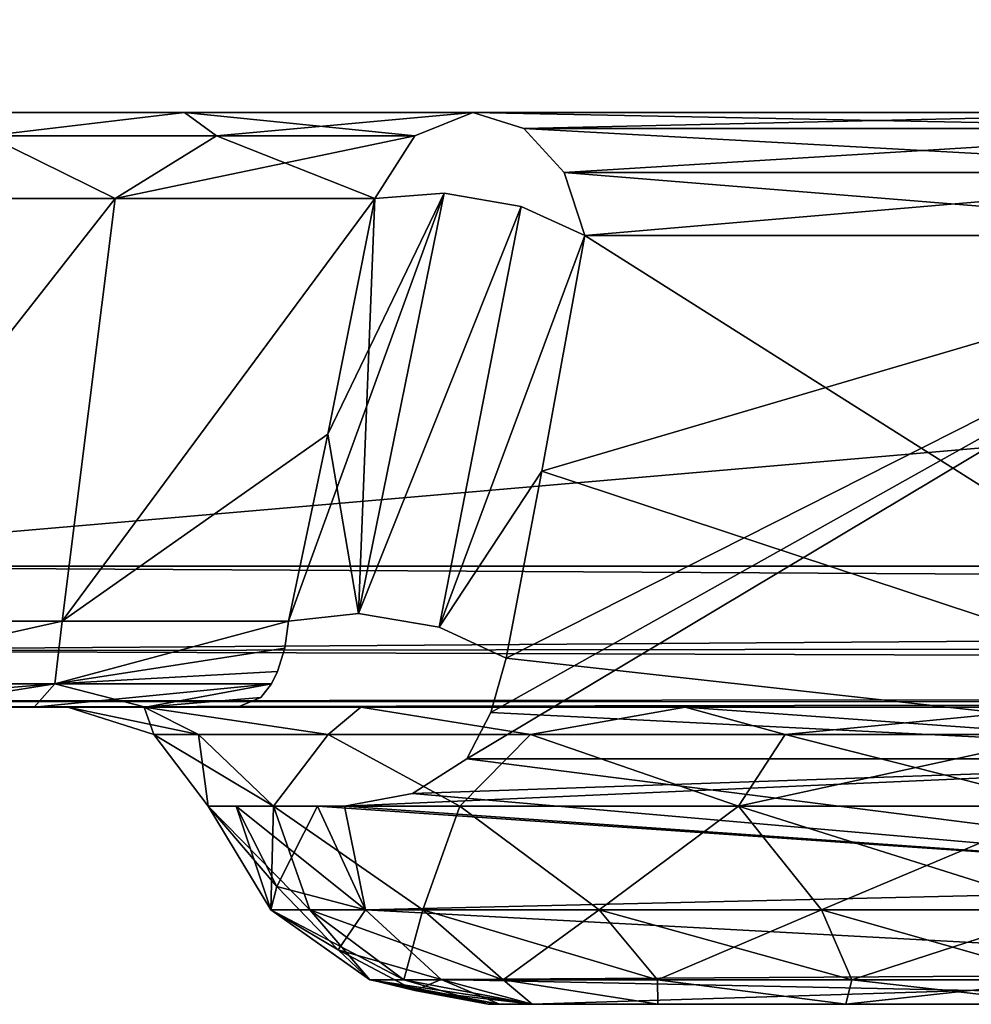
# Model space of a CAD drawing. Header units: millimetres. Extents: x -96 to 96, y -34 to 18.
# Tile 56 of 192: x -44.37 to -41.17, y -33 to -29.69. Entities that reach past the tile are written whole.
import ezdxf

# ---------------------------------------------------------------- set-up
doc = ezdxf.new("R2010")
doc.units = ezdxf.units.MM
doc.header["$LTSCALE"] = 65.185185
for name, color, linetype in [('102', 7, 'CONTINUOUS'), ('146', 7, 'CONTINUOUS'), ('178', 7, 'CONTINUOUS'), ('183', 7, 'CONTINUOUS'), ('211', 7, 'CONTINUOUS'), ('229', 7, 'CONTINUOUS'), ('245', 7, 'CONTINUOUS'), ('259', 7, 'CONTINUOUS'), ('274', 7, 'CONTINUOUS'), ('288', 7, 'CONTINUOUS'), ('348', 7, 'CONTINUOUS'), ('356', 7, 'CONTINUOUS'), ('359', 7, 'CONTINUOUS'), ('370', 7, 'CONTINUOUS'), ('371', 7, 'CONTINUOUS'), ('372', 7, 'CONTINUOUS'), ('373', 7, 'CONTINUOUS'), ('377', 7, 'CONTINUOUS'), ('378', 7, 'CONTINUOUS'), ('379', 7, 'CONTINUOUS'), ('380', 7, 'CONTINUOUS'), ('402', 7, 'CONTINUOUS'), ('403', 7, 'CONTINUOUS'), ('404', 7, 'CONTINUOUS'), ('410', 7, 'CONTINUOUS'), ('411', 7, 'CONTINUOUS'), ('412', 7, 'CONTINUOUS'), ('86', 7, 'CONTINUOUS'), ('87', 7, 'CONTINUOUS')]:
    doc.layers.add(name, color=color, linetype=linetype)

msp = doc.modelspace()

# ---------------------------------------------------------------- linework, layer by layer
at = {"layer": '102', "color": 7, "linetype": 'Continuous'}
for points in [[(-45.75, -31.5262, -23.2618), (-45.75, -28, -23.4466), (-4.873, -28, -23.4466), (-45.75, -31.5262, -23.2618)], [(-4.873, -31.5262, -23.2618), (-45.75, -31.5262, -23.2618), (-4.873, -28, -23.4466), (-4.873, -31.5262, -23.2618)]]:
    msp.add_3dface(points, dxfattribs=at)
at = {"layer": '146', "color": 7, "linetype": 'Continuous'}
for points in [[(-4.873, -31.5262, 23.2618), (-4.873, -28, 23.4466), (-45.75, -28, 23.4466), (-4.873, -31.5262, 23.2618)], [(-4.873, -31.5262, 23.2618), (-45.75, -28, 23.4466), (-45.75, -31.5262, 23.2618), (-4.873, -31.5262, 23.2618)]]:
    msp.add_3dface(points, dxfattribs=at)
at = {"layer": '178', "color": 7, "linetype": 'Continuous'}
for points in [[(-45.75, -31.5262, -23.2618), (-4.873, -31.5262, -23.2618), (-4.873, -31.7647, -23.1866), (-45.75, -31.5262, -23.2618)], [(-45.75, -31.8106, -23.1543), (-45.75, -31.5262, -23.2618), (-4.873, -31.7647, -23.1866), (-45.75, -31.8106, -23.1543)], [(-4.873, -31.9373, -23.0049), (-45.75, -31.8106, -23.1543), (-4.873, -31.7647, -23.1866), (-4.873, -31.9373, -23.0049)], [(-45.75, -31.9802, -22.9019), (-45.75, -31.8106, -23.1543), (-4.873, -31.9373, -23.0049), (-45.75, -31.9802, -22.9019)], [(-4.873, -32, -22.7624), (-45.75, -31.9802, -22.9019), (-4.873, -31.9373, -23.0049), (-4.873, -32, -22.7624)], [(-4.873, -32, -22.7624), (-45.25, -32, -22.7624), (-45.75, -31.9802, -22.9019), (-4.873, -32, -22.7624)]]:
    msp.add_3dface(points, dxfattribs=at)
at = {"layer": '183', "color": 7, "linetype": 'Continuous'}
for points in [[(-4.873, -31.5262, 23.2618), (-45.75, -31.5262, 23.2618), (-45.75, -31.8106, 23.1543), (-4.873, -31.5262, 23.2618)], [(-4.873, -31.5262, 23.2618), (-45.75, -31.8106, 23.1543), (-4.873, -31.7647, 23.1866), (-4.873, -31.5262, 23.2618)], [(-4.873, -31.7647, 23.1866), (-45.75, -31.8106, 23.1543), (-4.873, -31.9373, 23.0049), (-4.873, -31.7647, 23.1866)], [(-45.75, -31.8106, 23.1543), (-45.75, -31.9802, 22.9019), (-4.873, -31.9373, 23.0049), (-45.75, -31.8106, 23.1543)], [(-45.75, -31.9802, 22.9019), (-45.25, -32, 22.7624), (-4.873, -31.9373, 23.0049), (-45.75, -31.9802, 22.9019)], [(-45.25, -32, 22.7624), (-4.873, -32, 22.7624), (-4.873, -31.9373, 23.0049), (-45.25, -32, 22.7624)]]:
    msp.add_3dface(points, dxfattribs=at)
at = {"layer": '211', "color": 7, "linetype": 'Continuous'}
for points in [[(-45.0861, -30.2887, 10.7485), (-44.0539, -30.2887, 11.1941), (-45.17, -31.7113, 11.4152), (-45.0861, -30.2887, 10.7485)], [(-45.17, -31.7113, 11.4152), (-44.0539, -30.2887, 11.1941), (-44.2319, -31.7113, 11.8681), (-45.17, -31.7113, 11.4152)], [(-43.1792, -30.2887, 11.9004), (-43.3379, -31.0819, 12.2766), (-44.2319, -31.7113, 11.8681), (-43.1792, -30.2887, 11.9004)], [(-44.0539, -30.2887, 11.1941), (-43.1792, -30.2887, 11.9004), (-44.2319, -31.7113, 11.8681), (-44.0539, -30.2887, 11.1941)], [(-43.3379, -31.0819, 12.2766), (-43.4695, -31.7113, 12.5778), (-44.2319, -31.7113, 11.8681), (-43.3379, -31.0819, 12.2766)]]:
    msp.add_3dface(points, dxfattribs=at)
at = {"layer": '229', "color": 7, "linetype": 'Continuous'}
for points in [[(-45.0861, -30.2887, -10.7485), (-45.17, -31.7113, -11.4152), (-44.0539, -30.2887, -11.1941), (-45.0861, -30.2887, -10.7485)], [(-45.17, -31.7113, -11.4152), (-44.2319, -31.7113, -11.8681), (-44.0539, -30.2887, -11.1941), (-45.17, -31.7113, -11.4152)], [(-44.2319, -31.7113, -11.8681), (-43.1792, -30.2887, -11.9004), (-44.0539, -30.2887, -11.1941), (-44.2319, -31.7113, -11.8681)], [(-43.3378, -31.0815, -12.2764), (-43.1792, -30.2887, -11.9004), (-44.2319, -31.7113, -11.8681), (-43.3378, -31.0815, -12.2764)], [(-43.4695, -31.7113, -12.5778), (-43.3378, -31.0815, -12.2764), (-44.2319, -31.7113, -11.8681), (-43.4695, -31.7113, -12.5778)]]:
    msp.add_3dface(points, dxfattribs=at)
at = {"layer": '245', "color": 7, "linetype": 'Continuous'}
for points in [[(-44.2319, -31.7113, 11.8681), (-44.2562, -31.9217, 12.0767), (-45.1779, -31.9217, 11.6062), (-44.2319, -31.7113, 11.8681)], [(-45.17, -31.7113, 11.4152), (-44.2319, -31.7113, 11.8681), (-45.1779, -31.9217, 11.6062), (-45.17, -31.7113, 11.4152)], [(-44.2562, -31.9217, 12.0767), (-43.4695, -31.7113, 12.5778), (-43.482, -31.8023, 12.6509), (-44.2562, -31.9217, 12.0767)], [(-44.2319, -31.7113, 11.8681), (-43.4695, -31.7113, 12.5778), (-44.2562, -31.9217, 12.0767), (-44.2319, -31.7113, 11.8681)], [(-43.5069, -31.8802, 12.7399), (-44.2562, -31.9217, 12.0767), (-43.482, -31.8023, 12.6509), (-43.5069, -31.8802, 12.7399)], [(-43.5276, -31.9216, 12.8059), (-44.2562, -31.9217, 12.0767), (-43.5069, -31.8802, 12.7399), (-43.5276, -31.9216, 12.8059)], [(-44.2562, -31.9217, 12.0767), (-45.2172, -32, 11.8763), (-45.1779, -31.9217, 11.6062), (-44.2562, -31.9217, 12.0767)], [(-44.7523, -32, 12.0804), (-45.2172, -32, 11.8763), (-44.2562, -31.9217, 12.0767), (-44.7523, -32, 12.0804)], [(-44.3258, -32, 12.3609), (-44.7523, -32, 12.0804), (-44.2562, -31.9217, 12.0767), (-44.3258, -32, 12.3609)], [(-43.5276, -31.9216, 12.8059), (-44.3258, -32, 12.3609), (-44.2562, -31.9217, 12.0767), (-43.5276, -31.9216, 12.8059)], [(-43.9518, -32, 12.7095), (-44.3258, -32, 12.3609), (-43.5276, -31.9216, 12.8059), (-43.9518, -32, 12.7095)], [(-43.5634, -31.9683, 12.9173), (-43.9518, -32, 12.7095), (-43.5276, -31.9216, 12.8059), (-43.5634, -31.9683, 12.9173)], [(-43.6421, -32, 13.1153), (-43.9518, -32, 12.7095), (-43.5634, -31.9683, 12.9173), (-43.6421, -32, 13.1153)]]:
    msp.add_3dface(points, dxfattribs=at)
at = {"layer": '259', "color": 7, "linetype": 'Continuous'}
for points in [[(-44.2319, -31.7113, -11.8681), (-45.17, -31.7113, -11.4152), (-45.1779, -31.9217, -11.6062), (-44.2319, -31.7113, -11.8681)], [(-44.2562, -31.9217, -12.0767), (-44.2319, -31.7113, -11.8681), (-45.1779, -31.9217, -11.6062), (-44.2562, -31.9217, -12.0767)], [(-43.482, -31.8023, -12.6509), (-43.4695, -31.7113, -12.5778), (-44.2562, -31.9217, -12.0767), (-43.482, -31.8023, -12.6509)], [(-43.4695, -31.7113, -12.5778), (-44.2319, -31.7113, -11.8681), (-44.2562, -31.9217, -12.0767), (-43.4695, -31.7113, -12.5778)], [(-43.5069, -31.8802, -12.7399), (-43.482, -31.8023, -12.6509), (-44.2562, -31.9217, -12.0767), (-43.5069, -31.8802, -12.7399)], [(-43.5276, -31.9216, -12.8059), (-43.5069, -31.8802, -12.7399), (-44.2562, -31.9217, -12.0767), (-43.5276, -31.9216, -12.8059)], [(-44.7523, -32, -12.0804), (-44.2562, -31.9217, -12.0767), (-45.1779, -31.9217, -11.6062), (-44.7523, -32, -12.0804)], [(-44.7523, -32, -12.0804), (-44.3258, -32, -12.3609), (-44.2562, -31.9217, -12.0767), (-44.7523, -32, -12.0804)], [(-44.3258, -32, -12.3609), (-43.9518, -32, -12.7095), (-44.2562, -31.9217, -12.0767), (-44.3258, -32, -12.3609)], [(-43.9518, -32, -12.7095), (-43.5276, -31.9216, -12.8059), (-44.2562, -31.9217, -12.0767), (-43.9518, -32, -12.7095)], [(-43.5276, -31.9216, -12.8059), (-43.9518, -32, -12.7095), (-43.5634, -31.9683, -12.9173), (-43.5276, -31.9216, -12.8059)], [(-43.9518, -32, -12.7095), (-43.6421, -32, -13.1153), (-43.5634, -31.9683, -12.9173), (-43.9518, -32, -12.7095)]]:
    msp.add_3dface(points, dxfattribs=at)
at = {"layer": '274', "color": 7, "linetype": 'Continuous'}
for points in [[(-44.9646, -30, 10.3119), (-43.8196, -30, 10.8062), (-44.4817, -30.0783, 10.7668), (-44.9646, -30, 10.3119)], [(-43.8196, -30, 10.8062), (-43.7119, -30.0783, 11.1969), (-44.4817, -30.0783, 10.7668), (-43.8196, -30, 10.8062)], [(-43.8196, -30, 10.8062), (-42.8494, -30, 11.5897), (-43.7119, -30.0783, 11.1969), (-43.8196, -30, 10.8062)], [(-42.8494, -30, 11.5897), (-43.045, -30.0783, 11.7739), (-43.7119, -30.0783, 11.1969), (-42.8494, -30, 11.5897)], [(-44.0539, -30.2887, 11.1941), (-45.0861, -30.2887, 10.7485), (-44.4817, -30.0783, 10.7668), (-44.0539, -30.2887, 11.1941)], [(-43.7119, -30.0783, 11.1969), (-44.0539, -30.2887, 11.1941), (-44.4817, -30.0783, 10.7668), (-43.7119, -30.0783, 11.1969)], [(-43.045, -30.0783, 11.7739), (-44.0539, -30.2887, 11.1941), (-43.7119, -30.0783, 11.1969), (-43.045, -30.0783, 11.7739)], [(-43.1792, -30.2887, 11.9004), (-44.0539, -30.2887, 11.1941), (-43.045, -30.0783, 11.7739), (-43.1792, -30.2887, 11.9004)]]:
    msp.add_3dface(points, dxfattribs=at)
at = {"layer": '288', "color": 7, "linetype": 'Continuous'}
for points in [[(-43.8196, -30, -10.8062), (-44.9646, -30, -10.3119), (-44.4817, -30.0783, -10.7668), (-43.8196, -30, -10.8062)], [(-43.7119, -30.0783, -11.1969), (-43.8196, -30, -10.8062), (-44.4817, -30.0783, -10.7668), (-43.7119, -30.0783, -11.1969)], [(-42.8494, -30, -11.5897), (-43.8196, -30, -10.8062), (-43.045, -30.0783, -11.7739), (-42.8494, -30, -11.5897)], [(-43.045, -30.0783, -11.7739), (-43.8196, -30, -10.8062), (-43.7119, -30.0783, -11.1969), (-43.045, -30.0783, -11.7739)], [(-45.0861, -30.2887, -10.7485), (-44.0539, -30.2887, -11.1941), (-44.4817, -30.0783, -10.7668), (-45.0861, -30.2887, -10.7485)], [(-44.0539, -30.2887, -11.1941), (-43.7119, -30.0783, -11.1969), (-44.4817, -30.0783, -10.7668), (-44.0539, -30.2887, -11.1941)], [(-44.0539, -30.2887, -11.1941), (-43.1792, -30.2887, -11.9004), (-43.7119, -30.0783, -11.1969), (-44.0539, -30.2887, -11.1941)], [(-43.1792, -30.2887, -11.9004), (-43.045, -30.0783, -11.7739), (-43.7119, -30.0783, -11.1969), (-43.1792, -30.2887, -11.9004)]]:
    msp.add_3dface(points, dxfattribs=at)
at = {"layer": '348', "color": 7, "linetype": 'Continuous'}
for points in [[(-42.7981, -33, 18.3417), (-42.6502, -33, 14.1334), (-42.6496, -33, 19.0881), (-42.7981, -33, 18.3417)], [(-42.7981, -33, 14.5396), (-42.76, -33, 14.3234), (-42.7981, -33, 18.3417), (-42.7981, -33, 14.5396)], [(-42.76, -33, 14.3234), (-42.6502, -33, 14.1334), (-42.7981, -33, 18.3417), (-42.76, -33, 14.3234)], [(-42.7981, -33, -18.3417), (-42.6496, -33, -19.0881), (-42.7981, -33, -14.5396), (-42.7981, -33, -18.3417)], [(-42.7981, -33, -14.5396), (-42.6496, -33, -19.0881), (-42.76, -33, -14.3234), (-42.7981, -33, -14.5396)], [(-42.76, -33, -14.3234), (-42.6496, -33, -19.0881), (-42.6502, -33, -14.1334), (-42.76, -33, -14.3234)], [(-42.6496, -33, -19.0881), (-42.2268, -33, -19.7209), (-42.6502, -33, -14.1334), (-42.6496, -33, -19.0881)], [(-42.6502, -33, 14.1334), (-38.9313, -33, 9.7013), (-42.6496, -33, 19.0881), (-42.6502, -33, 14.1334)], [(-42.2268, -33, -19.7209), (-41.594, -33, -20.1438), (-42.6502, -33, -14.1334), (-42.2268, -33, -19.7209)], [(-41.594, -33, -20.1438), (-40.8476, -33, -20.2922), (-42.6502, -33, -14.1334), (-41.594, -33, -20.1438)], [(-42.6502, -33, -14.1334), (-40.8476, -33, -20.2922), (-38.9313, -33, -9.7013), (-42.6502, -33, -14.1334)], [(-42.6496, -33, 19.0881), (-38.9313, -33, 9.7013), (-42.2268, -33, 19.7209), (-42.6496, -33, 19.0881)], [(-42.2268, -33, 19.7209), (-38.9313, -33, 9.7013), (-41.594, -33, 20.1438), (-42.2268, -33, 19.7209)], [(-41.594, -33, 20.1438), (-38.9313, -33, 9.7013), (-40.8476, -33, 20.2922), (-41.594, -33, 20.1438)]]:
    msp.add_3dface(points, dxfattribs=at)
at = {"layer": '356', "color": 7, "linetype": 'Continuous'}
for points in [[(-42.6176, -31.206, -12.2969), (-39.6857, -32.1736, -9.0682), (-42.4722, -30.4132, -11.9062), (-42.6176, -31.206, -12.2969)], [(-39.6857, -32.1736, -9.0682), (-39.9235, -30.4132, -8.8687), (-42.4722, -30.4132, -11.9062), (-39.6857, -32.1736, -9.0682)], [(-42.7374, -31.8358, -12.6125), (-39.6857, -32.1736, -9.0682), (-42.6176, -31.206, -12.2969), (-42.7374, -31.8358, -12.6125)], [(-42.7893, -32.0177, -12.7242), (-39.6857, -32.1736, -9.0682), (-42.7374, -31.8358, -12.6125), (-42.7893, -32.0177, -12.7242)], [(-42.8693, -32.1736, -12.8624), (-39.6857, -32.1736, -9.0682), (-42.7893, -32.0177, -12.7242), (-42.8693, -32.1736, -12.8624)]]:
    msp.add_3dface(points, dxfattribs=at)
at = {"layer": '359', "color": 7, "linetype": 'Continuous'}
for points in [[(-39.9235, -30.4132, 8.8687), (-39.6857, -32.1736, 9.0682), (-42.8693, -32.1736, 12.8624), (-39.9235, -30.4132, 8.8687)], [(-39.9235, -30.4132, 8.8687), (-42.8693, -32.1736, 12.8624), (-42.7893, -32.0177, 12.7242), (-39.9235, -30.4132, 8.8687)], [(-42.7374, -31.8358, 12.6125), (-39.9235, -30.4132, 8.8687), (-42.7893, -32.0177, 12.7242), (-42.7374, -31.8358, 12.6125)], [(-42.6176, -31.2064, 12.2971), (-39.9235, -30.4132, 8.8687), (-42.7374, -31.8358, 12.6125), (-42.6176, -31.2064, 12.2971)], [(-42.4722, -30.4132, 11.9062), (-39.9235, -30.4132, 8.8687), (-42.6176, -31.2064, 12.2971), (-42.4722, -30.4132, 11.9062)]]:
    msp.add_3dface(points, dxfattribs=at)
at = {"layer": '370', "color": 7, "linetype": 'Continuous'}
for points in [[(-42.8693, -32.1736, 12.8624), (-39.5457, -32.5972, 9.1857), (-43.0529, -32.291, 13.1249), (-42.8693, -32.1736, 12.8624)], [(-42.8693, -32.1736, 12.8624), (-39.6857, -32.1736, 9.0682), (-39.5457, -32.5972, 9.1857), (-42.8693, -32.1736, 12.8624)], [(-43.0529, -32.291, 13.1249), (-39.5457, -32.5972, 9.1857), (-43.281, -32.3333, 13.4183), (-43.0529, -32.291, 13.1249)], [(-39.5457, -32.5972, 9.1857), (-43.3725, -32.3333, 13.5273), (-43.281, -32.3333, 13.4183), (-39.5457, -32.5972, 9.1857)], [(-43.3725, -32.3333, 13.5273), (-39.5457, -32.5972, 9.1857), (-43.2107, -32.6818, 13.6631), (-43.3725, -32.3333, 13.5273)], [(-39.5457, -32.5972, 9.1857), (-39.2748, -32.8938, 9.4131), (-43.2107, -32.6818, 13.6631), (-39.5457, -32.5972, 9.1857)], [(-43.2107, -32.6818, 13.6631), (-39.2748, -32.8938, 9.4131), (-42.9558, -32.917, 13.877), (-43.2107, -32.6818, 13.6631)], [(-39.2748, -32.8938, 9.4131), (-38.9313, -33, 9.7013), (-42.9558, -32.917, 13.877), (-39.2748, -32.8938, 9.4131)], [(-38.9313, -33, 9.7013), (-42.6502, -33, 14.1334), (-42.9558, -32.917, 13.877), (-38.9313, -33, 9.7013)]]:
    msp.add_3dface(points, dxfattribs=at)
at = {"layer": '371', "color": 7, "linetype": 'Continuous'}
for points in [[(-43.5094, -32.6033, 14.0506), (-43.7409, -32.3333, 14.5396), (-43.6459, -32.3333, 14.001), (-43.5094, -32.6033, 14.0506)], [(-43.5297, -32.6818, 14.5396), (-43.7409, -32.3333, 14.5396), (-43.5094, -32.6033, 14.0506), (-43.5297, -32.6818, 14.5396)], [(-43.2107, -32.6818, 13.6631), (-43.5094, -32.6033, 14.0506), (-43.6459, -32.3333, 14.001), (-43.2107, -32.6818, 13.6631)], [(-43.3725, -32.3333, 13.5273), (-43.2107, -32.6818, 13.6631), (-43.6459, -32.3333, 14.001), (-43.3725, -32.3333, 13.5273)], [(-43.3025, -32.8165, 14.126), (-43.5297, -32.6818, 14.5396), (-43.5094, -32.6033, 14.0506), (-43.3025, -32.8165, 14.126)], [(-43.2107, -32.6818, 13.6631), (-43.3025, -32.8165, 14.126), (-43.5094, -32.6033, 14.0506), (-43.2107, -32.6818, 13.6631)], [(-43.197, -32.917, 14.5396), (-43.5297, -32.6818, 14.5396), (-43.3025, -32.8165, 14.126), (-43.197, -32.917, 14.5396)], [(-43.2107, -32.6818, 13.6631), (-42.9558, -32.917, 13.877), (-43.3025, -32.8165, 14.126), (-43.2107, -32.6818, 13.6631)], [(-43.0446, -32.953, 14.2198), (-43.197, -32.917, 14.5396), (-43.3025, -32.8165, 14.126), (-43.0446, -32.953, 14.2198)], [(-42.9558, -32.917, 13.877), (-43.0446, -32.953, 14.2198), (-43.3025, -32.8165, 14.126), (-42.9558, -32.917, 13.877)], [(-42.76, -33, 14.3234), (-42.7981, -33, 14.5396), (-43.197, -32.917, 14.5396), (-42.76, -33, 14.3234)], [(-42.76, -33, 14.3234), (-43.197, -32.917, 14.5396), (-43.0446, -32.953, 14.2198), (-42.76, -33, 14.3234)], [(-42.9558, -32.917, 13.877), (-42.6502, -33, 14.1334), (-43.0446, -32.953, 14.2198), (-42.9558, -32.917, 13.877)], [(-42.6502, -33, 14.1334), (-42.76, -33, 14.3234), (-43.0446, -32.953, 14.2198), (-42.6502, -33, 14.1334)]]:
    msp.add_3dface(points, dxfattribs=at)
at = {"layer": '372', "color": 7, "linetype": 'Continuous'}
for points in [[(-43.7409, -32.3333, 14.5396), (-43.5297, -32.6818, 14.5396), (-43.7409, -32.3333, 18.3417), (-43.7409, -32.3333, 14.5396)], [(-43.7409, -32.3333, 18.3417), (-43.5297, -32.6818, 14.5396), (-43.5297, -32.6818, 18.3417), (-43.7409, -32.3333, 18.3417)], [(-43.5297, -32.6818, 18.3417), (-43.197, -32.917, 14.5396), (-43.1966, -32.9172, 18.3417), (-43.5297, -32.6818, 18.3417)], [(-43.5297, -32.6818, 14.5396), (-43.197, -32.917, 14.5396), (-43.5297, -32.6818, 18.3417), (-43.5297, -32.6818, 14.5396)], [(-43.197, -32.917, 14.5396), (-42.7981, -33, 14.5396), (-43.1966, -32.9172, 18.3417), (-43.197, -32.917, 14.5396)], [(-42.7981, -33, 14.5396), (-42.7981, -33, 18.3417), (-43.1966, -32.9172, 18.3417), (-42.7981, -33, 14.5396)]]:
    msp.add_3dface(points, dxfattribs=at)
at = {"layer": '373', "color": 7, "linetype": 'Continuous'}
for points in [[(-43.7409, -32.3333, 18.3417), (-43.3984, -32.6818, 19.1705), (-43.5207, -32.3333, 19.449), (-43.7409, -32.3333, 18.3417)], [(-43.7409, -32.3333, 18.3417), (-43.5297, -32.6818, 18.3417), (-43.3984, -32.6818, 19.1705), (-43.7409, -32.3333, 18.3417)], [(-43.5207, -32.3333, 19.449), (-43.0174, -32.6818, 19.9182), (-42.8935, -32.3333, 20.3876), (-43.5207, -32.3333, 19.449)], [(-43.3984, -32.6818, 19.1705), (-43.0174, -32.6818, 19.9182), (-43.5207, -32.3333, 19.449), (-43.3984, -32.6818, 19.1705)], [(-43.0174, -32.6818, 19.9182), (-42.4241, -32.6818, 20.5116), (-42.8935, -32.3333, 20.3876), (-43.0174, -32.6818, 19.9182)], [(-42.8935, -32.3333, 20.3876), (-42.4241, -32.6818, 20.5116), (-41.9548, -32.3333, 21.0148), (-42.8935, -32.3333, 20.3876)], [(-42.4241, -32.6818, 20.5116), (-41.6764, -32.6818, 20.8925), (-41.9548, -32.3333, 21.0148), (-42.4241, -32.6818, 20.5116)], [(-41.6764, -32.6818, 20.8925), (-40.8476, -32.6818, 21.0238), (-41.9548, -32.3333, 21.0148), (-41.6764, -32.6818, 20.8925)], [(-40.8476, -32.6818, 21.0238), (-40.8476, -32.3333, 21.235), (-41.9548, -32.3333, 21.0148), (-40.8476, -32.6818, 21.0238)], [(-43.3984, -32.6818, 19.1705), (-43.5297, -32.6818, 18.3417), (-43.0816, -32.9172, 19.0676), (-43.3984, -32.6818, 19.1705)], [(-43.5297, -32.6818, 18.3417), (-43.1966, -32.9172, 18.3417), (-43.0816, -32.9172, 19.0676), (-43.5297, -32.6818, 18.3417)], [(-43.3984, -32.6818, 19.1705), (-43.0816, -32.9172, 19.0676), (-42.748, -32.9172, 19.7224), (-43.3984, -32.6818, 19.1705)], [(-43.0174, -32.6818, 19.9182), (-43.3984, -32.6818, 19.1705), (-42.748, -32.9172, 19.7224), (-43.0174, -32.6818, 19.9182)], [(-43.0174, -32.6818, 19.9182), (-42.748, -32.9172, 19.7224), (-42.2283, -32.9172, 20.2421), (-43.0174, -32.6818, 19.9182)], [(-42.4241, -32.6818, 20.5116), (-43.0174, -32.6818, 19.9182), (-42.2283, -32.9172, 20.2421), (-42.4241, -32.6818, 20.5116)], [(-41.6764, -32.6818, 20.8925), (-42.4241, -32.6818, 20.5116), (-41.5735, -32.9172, 20.5758), (-41.6764, -32.6818, 20.8925)], [(-42.4241, -32.6818, 20.5116), (-42.2283, -32.9172, 20.2421), (-41.5735, -32.9172, 20.5758), (-42.4241, -32.6818, 20.5116)], [(-41.6764, -32.6818, 20.8925), (-41.5735, -32.9172, 20.5758), (-40.8476, -32.9172, 20.6907), (-41.6764, -32.6818, 20.8925)], [(-40.8476, -32.6818, 21.0238), (-41.6764, -32.6818, 20.8925), (-40.8476, -32.9172, 20.6907), (-40.8476, -32.6818, 21.0238)], [(-42.7981, -33, 18.3417), (-42.6496, -33, 19.0881), (-43.1966, -32.9172, 18.3417), (-42.7981, -33, 18.3417)], [(-43.1966, -32.9172, 18.3417), (-42.6496, -33, 19.0881), (-43.0816, -32.9172, 19.0676), (-43.1966, -32.9172, 18.3417)], [(-43.0816, -32.9172, 19.0676), (-42.6496, -33, 19.0881), (-42.748, -32.9172, 19.7224), (-43.0816, -32.9172, 19.0676)], [(-42.748, -32.9172, 19.7224), (-42.2268, -33, 19.7209), (-42.2283, -32.9172, 20.2421), (-42.748, -32.9172, 19.7224)], [(-42.6496, -33, 19.0881), (-42.2268, -33, 19.7209), (-42.748, -32.9172, 19.7224), (-42.6496, -33, 19.0881)], [(-42.2283, -32.9172, 20.2421), (-41.594, -33, 20.1438), (-41.5735, -32.9172, 20.5758), (-42.2283, -32.9172, 20.2421)], [(-42.2268, -33, 19.7209), (-41.594, -33, 20.1438), (-42.2283, -32.9172, 20.2421), (-42.2268, -33, 19.7209)], [(-41.594, -33, 20.1438), (-40.8476, -33, 20.2922), (-41.5735, -32.9172, 20.5758), (-41.594, -33, 20.1438)], [(-41.5735, -32.9172, 20.5758), (-40.8476, -33, 20.2922), (-40.8476, -32.9172, 20.6907), (-41.5735, -32.9172, 20.5758)]]:
    msp.add_3dface(points, dxfattribs=at)
at = {"layer": '377', "color": 7, "linetype": 'Continuous'}
for points in [[(-43.5297, -32.6818, -18.3417), (-43.7409, -32.3333, -18.3417), (-43.5207, -32.3333, -19.449), (-43.5297, -32.6818, -18.3417)], [(-43.3984, -32.6818, -19.1705), (-43.5297, -32.6818, -18.3417), (-43.5207, -32.3333, -19.449), (-43.3984, -32.6818, -19.1705)], [(-43.0174, -32.6818, -19.9182), (-43.3984, -32.6818, -19.1705), (-43.5207, -32.3333, -19.449), (-43.0174, -32.6818, -19.9182)], [(-42.8935, -32.3333, -20.3876), (-43.0174, -32.6818, -19.9182), (-43.5207, -32.3333, -19.449), (-42.8935, -32.3333, -20.3876)], [(-42.4241, -32.6818, -20.5116), (-43.0174, -32.6818, -19.9182), (-42.8935, -32.3333, -20.3876), (-42.4241, -32.6818, -20.5116)], [(-41.9548, -32.3333, -21.0148), (-42.4241, -32.6818, -20.5116), (-42.8935, -32.3333, -20.3876), (-41.9548, -32.3333, -21.0148)], [(-41.6764, -32.6818, -20.8925), (-42.4241, -32.6818, -20.5116), (-41.9548, -32.3333, -21.0148), (-41.6764, -32.6818, -20.8925)], [(-40.8476, -32.3333, -21.235), (-41.6764, -32.6818, -20.8925), (-41.9548, -32.3333, -21.0148), (-40.8476, -32.3333, -21.235)], [(-40.8476, -32.3333, -21.235), (-40.8476, -32.6818, -21.0238), (-41.6764, -32.6818, -20.8925), (-40.8476, -32.3333, -21.235)], [(-43.5297, -32.6818, -18.3417), (-43.3984, -32.6818, -19.1705), (-43.1966, -32.9172, -18.3417), (-43.5297, -32.6818, -18.3417)], [(-43.3984, -32.6818, -19.1705), (-43.0816, -32.9172, -19.0676), (-43.1966, -32.9172, -18.3417), (-43.3984, -32.6818, -19.1705)], [(-43.3984, -32.6818, -19.1705), (-43.0174, -32.6818, -19.9182), (-43.0816, -32.9172, -19.0676), (-43.3984, -32.6818, -19.1705)], [(-43.0174, -32.6818, -19.9182), (-42.748, -32.9172, -19.7224), (-43.0816, -32.9172, -19.0676), (-43.0174, -32.6818, -19.9182)], [(-43.0174, -32.6818, -19.9182), (-42.4241, -32.6818, -20.5116), (-42.748, -32.9172, -19.7224), (-43.0174, -32.6818, -19.9182)], [(-42.4241, -32.6818, -20.5116), (-42.2283, -32.9172, -20.2421), (-42.748, -32.9172, -19.7224), (-42.4241, -32.6818, -20.5116)], [(-42.4241, -32.6818, -20.5116), (-41.6764, -32.6818, -20.8925), (-42.2283, -32.9172, -20.2421), (-42.4241, -32.6818, -20.5116)], [(-41.6764, -32.6818, -20.8925), (-41.5735, -32.9172, -20.5758), (-42.2283, -32.9172, -20.2421), (-41.6764, -32.6818, -20.8925)], [(-41.6764, -32.6818, -20.8925), (-40.8476, -32.6818, -21.0238), (-41.5735, -32.9172, -20.5758), (-41.6764, -32.6818, -20.8925)], [(-40.8476, -32.6818, -21.0238), (-40.8476, -32.9172, -20.6907), (-41.5735, -32.9172, -20.5758), (-40.8476, -32.6818, -21.0238)], [(-43.0816, -32.9172, -19.0676), (-42.7981, -33, -18.3417), (-43.1966, -32.9172, -18.3417), (-43.0816, -32.9172, -19.0676)], [(-42.748, -32.9172, -19.7224), (-42.6496, -33, -19.0881), (-43.0816, -32.9172, -19.0676), (-42.748, -32.9172, -19.7224)], [(-42.6496, -33, -19.0881), (-42.7981, -33, -18.3417), (-43.0816, -32.9172, -19.0676), (-42.6496, -33, -19.0881)], [(-42.2283, -32.9172, -20.2421), (-42.2268, -33, -19.7209), (-42.748, -32.9172, -19.7224), (-42.2283, -32.9172, -20.2421)], [(-42.2268, -33, -19.7209), (-42.6496, -33, -19.0881), (-42.748, -32.9172, -19.7224), (-42.2268, -33, -19.7209)], [(-41.5735, -32.9172, -20.5758), (-41.594, -33, -20.1438), (-42.2283, -32.9172, -20.2421), (-41.5735, -32.9172, -20.5758)], [(-41.594, -33, -20.1438), (-42.2268, -33, -19.7209), (-42.2283, -32.9172, -20.2421), (-41.594, -33, -20.1438)], [(-40.8476, -32.9172, -20.6907), (-41.594, -33, -20.1438), (-41.5735, -32.9172, -20.5758), (-40.8476, -32.9172, -20.6907)], [(-40.8476, -33, -20.2922), (-41.594, -33, -20.1438), (-40.8476, -32.9172, -20.6907), (-40.8476, -33, -20.2922)]]:
    msp.add_3dface(points, dxfattribs=at)
at = {"layer": '378', "color": 7, "linetype": 'Continuous'}
for points in [[(-43.7409, -32.3333, -14.5396), (-43.5297, -32.6818, -18.3417), (-43.5297, -32.6818, -14.5396), (-43.7409, -32.3333, -14.5396)], [(-43.7409, -32.3333, -18.3417), (-43.5297, -32.6818, -18.3417), (-43.7409, -32.3333, -14.5396), (-43.7409, -32.3333, -18.3417)], [(-43.5297, -32.6818, -18.3417), (-43.1966, -32.9172, -18.3417), (-43.5297, -32.6818, -14.5396), (-43.5297, -32.6818, -18.3417)], [(-43.5297, -32.6818, -14.5396), (-43.1966, -32.9172, -18.3417), (-43.197, -32.917, -14.5396), (-43.5297, -32.6818, -14.5396)], [(-42.7981, -33, -18.3417), (-42.7981, -33, -14.5396), (-43.197, -32.917, -14.5396), (-42.7981, -33, -18.3417)], [(-43.1966, -32.9172, -18.3417), (-42.7981, -33, -18.3417), (-43.197, -32.917, -14.5396), (-43.1966, -32.9172, -18.3417)]]:
    msp.add_3dface(points, dxfattribs=at)
at = {"layer": '379', "color": 7, "linetype": 'Continuous'}
for points in [[(-43.7409, -32.3333, -14.5396), (-43.5297, -32.6818, -14.5396), (-43.6459, -32.3333, -14.001), (-43.7409, -32.3333, -14.5396)], [(-43.5094, -32.6033, -14.0506), (-43.3725, -32.3333, -13.5273), (-43.6459, -32.3333, -14.001), (-43.5094, -32.6033, -14.0506)], [(-43.5297, -32.6818, -14.5396), (-43.5094, -32.6033, -14.0506), (-43.6459, -32.3333, -14.001), (-43.5297, -32.6818, -14.5396)], [(-43.2107, -32.6818, -13.6631), (-43.3725, -32.3333, -13.5273), (-43.5094, -32.6033, -14.0506), (-43.2107, -32.6818, -13.6631)], [(-43.5297, -32.6818, -14.5396), (-43.3025, -32.8165, -14.126), (-43.5094, -32.6033, -14.0506), (-43.5297, -32.6818, -14.5396)], [(-43.3025, -32.8165, -14.126), (-43.2107, -32.6818, -13.6631), (-43.5094, -32.6033, -14.0506), (-43.3025, -32.8165, -14.126)], [(-43.5297, -32.6818, -14.5396), (-43.197, -32.917, -14.5396), (-43.3025, -32.8165, -14.126), (-43.5297, -32.6818, -14.5396)], [(-42.9558, -32.917, -13.877), (-43.2107, -32.6818, -13.6631), (-43.3025, -32.8165, -14.126), (-42.9558, -32.917, -13.877)], [(-43.197, -32.917, -14.5396), (-43.0446, -32.953, -14.2198), (-43.3025, -32.8165, -14.126), (-43.197, -32.917, -14.5396)], [(-43.0446, -32.953, -14.2198), (-42.9558, -32.917, -13.877), (-43.3025, -32.8165, -14.126), (-43.0446, -32.953, -14.2198)], [(-43.197, -32.917, -14.5396), (-42.7981, -33, -14.5396), (-43.0446, -32.953, -14.2198), (-43.197, -32.917, -14.5396)], [(-42.76, -33, -14.3234), (-42.9558, -32.917, -13.877), (-43.0446, -32.953, -14.2198), (-42.76, -33, -14.3234)], [(-42.76, -33, -14.3234), (-42.6502, -33, -14.1334), (-42.9558, -32.917, -13.877), (-42.76, -33, -14.3234)], [(-42.7981, -33, -14.5396), (-42.76, -33, -14.3234), (-43.0446, -32.953, -14.2198), (-42.7981, -33, -14.5396)]]:
    msp.add_3dface(points, dxfattribs=at)
at = {"layer": '380', "color": 7, "linetype": 'Continuous'}
for points in [[(-39.5457, -32.5972, -9.1857), (-39.6857, -32.1736, -9.0682), (-43.281, -32.3333, -13.4183), (-39.5457, -32.5972, -9.1857)], [(-43.281, -32.3333, -13.4183), (-39.6857, -32.1736, -9.0682), (-43.0529, -32.291, -13.1249), (-43.281, -32.3333, -13.4183)], [(-39.6857, -32.1736, -9.0682), (-42.8693, -32.1736, -12.8624), (-43.0529, -32.291, -13.1249), (-39.6857, -32.1736, -9.0682)], [(-43.3725, -32.3333, -13.5273), (-43.2107, -32.6818, -13.6631), (-43.281, -32.3333, -13.4183), (-43.3725, -32.3333, -13.5273)], [(-43.2107, -32.6818, -13.6631), (-39.5457, -32.5972, -9.1857), (-43.281, -32.3333, -13.4183), (-43.2107, -32.6818, -13.6631)], [(-39.5457, -32.5972, -9.1857), (-43.2107, -32.6818, -13.6631), (-39.2748, -32.8938, -9.4131), (-39.5457, -32.5972, -9.1857)], [(-43.2107, -32.6818, -13.6631), (-42.9558, -32.917, -13.877), (-39.2748, -32.8938, -9.4131), (-43.2107, -32.6818, -13.6631)], [(-42.9558, -32.917, -13.877), (-42.6502, -33, -14.1334), (-39.2748, -32.8938, -9.4131), (-42.9558, -32.917, -13.877)], [(-42.6502, -33, -14.1334), (-38.9313, -33, -9.7013), (-39.2748, -32.8938, -9.4131), (-42.6502, -33, -14.1334)]]:
    msp.add_3dface(points, dxfattribs=at)
at = {"layer": '402', "color": 7, "linetype": 'Continuous'}
for points in [[(-42.8494, -30, 11.5897), (-40.3007, -30, 8.5522), (-40.1289, -30.0531, 8.6963), (-42.8494, -30, 11.5897)], [(-42.8494, -30, 11.5897), (-40.1289, -30.0531, 8.6963), (-42.6775, -30.0532, 11.7339), (-42.8494, -30, 11.5897)], [(-40.1289, -30.0531, 8.6963), (-39.9935, -30.2014, 8.81), (-42.6775, -30.0532, 11.7339), (-40.1289, -30.0531, 8.6963)], [(-42.6775, -30.0532, 11.7339), (-39.9935, -30.2014, 8.81), (-42.5422, -30.2014, 11.8475), (-42.6775, -30.0532, 11.7339)], [(-39.9235, -30.4132, 8.8687), (-42.4722, -30.4132, 11.9062), (-42.5422, -30.2014, 11.8475), (-39.9235, -30.4132, 8.8687)], [(-39.9935, -30.2014, 8.81), (-39.9235, -30.4132, 8.8687), (-42.5422, -30.2014, 11.8475), (-39.9935, -30.2014, 8.81)]]:
    msp.add_3dface(points, dxfattribs=at)
at = {"layer": '403', "color": 7, "linetype": 'Continuous'}
for points in [[(-43.4695, -31.7113, 12.5778), (-43.3379, -31.0819, 12.2766), (-42.9465, -30.2706, 12.0232), (-43.4695, -31.7113, 12.5778)], [(-43.2344, -31.6853, 12.7195), (-43.4695, -31.7113, 12.5778), (-42.9465, -30.2706, 12.0232), (-43.2344, -31.6853, 12.7195)], [(-43.3379, -31.0819, 12.2766), (-43.1792, -30.2887, 11.9004), (-42.9465, -30.2706, 12.0232), (-43.3379, -31.0819, 12.2766)], [(-42.6867, -30.3163, 12.0253), (-43.2344, -31.6853, 12.7195), (-42.9465, -30.2706, 12.0232), (-42.6867, -30.3163, 12.0253)], [(-42.9628, -31.7315, 12.7324), (-43.2344, -31.6853, 12.7195), (-42.6867, -30.3163, 12.0253), (-42.9628, -31.7315, 12.7324)], [(-42.4722, -30.4132, 11.9062), (-42.9628, -31.7315, 12.7324), (-42.6867, -30.3163, 12.0253), (-42.4722, -30.4132, 11.9062)], [(-42.4722, -30.4132, 11.9062), (-42.6176, -31.2064, 12.2971), (-42.9628, -31.7315, 12.7324), (-42.4722, -30.4132, 11.9062)], [(-42.6176, -31.2064, 12.2971), (-42.7374, -31.8358, 12.6125), (-42.9628, -31.7315, 12.7324), (-42.6176, -31.2064, 12.2971)]]:
    msp.add_3dface(points, dxfattribs=at)
at = {"layer": '404', "color": 7, "linetype": 'Continuous'}
for points in [[(-43.9562, -32, 19.6293), (-44.2123, -32, 18.3417), (-43.7731, -32.0918, 19.2923), (-43.9562, -32, 19.6293)], [(-43.7731, -32.0918, 19.2923), (-44.2123, -32, 18.3417), (-43.9236, -32.0918, 18.3417), (-43.7731, -32.0918, 19.2923)], [(-43.2268, -32, 20.7209), (-43.9562, -32, 19.6293), (-43.3362, -32.0918, 20.1498), (-43.2268, -32, 20.7209)], [(-43.3362, -32.0918, 20.1498), (-43.9562, -32, 19.6293), (-43.7731, -32.0918, 19.2923), (-43.3362, -32.0918, 20.1498)], [(-42.6557, -32.0918, 20.8303), (-43.2268, -32, 20.7209), (-43.3362, -32.0918, 20.1498), (-42.6557, -32.0918, 20.8303)], [(-42.1352, -32, 21.4503), (-43.2268, -32, 20.7209), (-42.6557, -32.0918, 20.8303), (-42.1352, -32, 21.4503)], [(-41.7982, -32.0918, 21.2672), (-42.1352, -32, 21.4503), (-42.6557, -32.0918, 20.8303), (-41.7982, -32.0918, 21.2672)], [(-40.8476, -32.0918, 21.4177), (-42.1352, -32, 21.4503), (-41.7982, -32.0918, 21.2672), (-40.8476, -32.0918, 21.4177)], [(-40.8476, -32, 21.7064), (-42.1352, -32, 21.4503), (-40.8476, -32.0918, 21.4177), (-40.8476, -32, 21.7064)], [(-43.7409, -32.3333, 18.3417), (-43.5207, -32.3333, 19.449), (-43.9236, -32.0918, 18.3417), (-43.7409, -32.3333, 18.3417)], [(-43.5207, -32.3333, 19.449), (-43.7731, -32.0918, 19.2923), (-43.9236, -32.0918, 18.3417), (-43.5207, -32.3333, 19.449)], [(-43.5207, -32.3333, 19.449), (-43.3362, -32.0918, 20.1498), (-43.7731, -32.0918, 19.2923), (-43.5207, -32.3333, 19.449)], [(-43.5207, -32.3333, 19.449), (-42.8935, -32.3333, 20.3876), (-43.3362, -32.0918, 20.1498), (-43.5207, -32.3333, 19.449)], [(-42.8935, -32.3333, 20.3876), (-42.6557, -32.0918, 20.8303), (-43.3362, -32.0918, 20.1498), (-42.8935, -32.3333, 20.3876)], [(-42.8935, -32.3333, 20.3876), (-41.9548, -32.3333, 21.0148), (-42.6557, -32.0918, 20.8303), (-42.8935, -32.3333, 20.3876)], [(-41.9548, -32.3333, 21.0148), (-41.7982, -32.0918, 21.2672), (-42.6557, -32.0918, 20.8303), (-41.9548, -32.3333, 21.0148)], [(-41.9548, -32.3333, 21.0148), (-40.8476, -32.3333, 21.235), (-41.7982, -32.0918, 21.2672), (-41.9548, -32.3333, 21.0148)], [(-40.8476, -32.3333, 21.235), (-40.8476, -32.0918, 21.4177), (-41.7982, -32.0918, 21.2672), (-40.8476, -32.3333, 21.235)]]:
    msp.add_3dface(points, dxfattribs=at)
at = {"layer": '410', "color": 7, "linetype": 'Continuous'}
for points in [[(-44.2123, -32, -18.3417), (-43.9562, -32, -19.6293), (-43.9236, -32.0918, -18.3417), (-44.2123, -32, -18.3417)], [(-43.9562, -32, -19.6293), (-43.2268, -32, -20.7209), (-43.3362, -32.0918, -20.1498), (-43.9562, -32, -19.6293)], [(-43.9236, -32.0918, -18.3417), (-43.9562, -32, -19.6293), (-43.7731, -32.0918, -19.2923), (-43.9236, -32.0918, -18.3417)], [(-43.7731, -32.0918, -19.2923), (-43.9562, -32, -19.6293), (-43.3362, -32.0918, -20.1498), (-43.7731, -32.0918, -19.2923)], [(-43.3362, -32.0918, -20.1498), (-43.2268, -32, -20.7209), (-42.6557, -32.0918, -20.8303), (-43.3362, -32.0918, -20.1498)], [(-43.2268, -32, -20.7209), (-42.1352, -32, -21.4503), (-42.6557, -32.0918, -20.8303), (-43.2268, -32, -20.7209)], [(-42.6557, -32.0918, -20.8303), (-42.1352, -32, -21.4503), (-41.7982, -32.0918, -21.2672), (-42.6557, -32.0918, -20.8303)], [(-42.1352, -32, -21.4503), (-40.8476, -32, -21.7064), (-41.7982, -32.0918, -21.2672), (-42.1352, -32, -21.4503)], [(-41.7982, -32.0918, -21.2672), (-40.8476, -32, -21.7064), (-40.8476, -32.0918, -21.4177), (-41.7982, -32.0918, -21.2672)], [(-43.7409, -32.3333, -18.3417), (-43.9236, -32.0918, -18.3417), (-43.7731, -32.0918, -19.2923), (-43.7409, -32.3333, -18.3417)], [(-43.5207, -32.3333, -19.449), (-43.7731, -32.0918, -19.2923), (-43.3362, -32.0918, -20.1498), (-43.5207, -32.3333, -19.449)], [(-43.5207, -32.3333, -19.449), (-43.7409, -32.3333, -18.3417), (-43.7731, -32.0918, -19.2923), (-43.5207, -32.3333, -19.449)], [(-42.8935, -32.3333, -20.3876), (-43.5207, -32.3333, -19.449), (-43.3362, -32.0918, -20.1498), (-42.8935, -32.3333, -20.3876)], [(-42.8935, -32.3333, -20.3876), (-43.3362, -32.0918, -20.1498), (-42.6557, -32.0918, -20.8303), (-42.8935, -32.3333, -20.3876)], [(-41.9548, -32.3333, -21.0148), (-42.8935, -32.3333, -20.3876), (-42.6557, -32.0918, -20.8303), (-41.9548, -32.3333, -21.0148)], [(-41.9548, -32.3333, -21.0148), (-42.6557, -32.0918, -20.8303), (-41.7982, -32.0918, -21.2672), (-41.9548, -32.3333, -21.0148)], [(-41.9548, -32.3333, -21.0148), (-41.7982, -32.0918, -21.2672), (-40.8476, -32.0918, -21.4177), (-41.9548, -32.3333, -21.0148)], [(-40.8476, -32.3333, -21.235), (-41.9548, -32.3333, -21.0148), (-40.8476, -32.0918, -21.4177), (-40.8476, -32.3333, -21.235)]]:
    msp.add_3dface(points, dxfattribs=at)
at = {"layer": '411', "color": 7, "linetype": 'Continuous'}
for points in [[(-42.9465, -30.2706, -12.0232), (-43.1792, -30.2887, -11.9004), (-43.2344, -31.6853, -12.7195), (-42.9465, -30.2706, -12.0232)], [(-42.6867, -30.3163, -12.0253), (-42.9465, -30.2706, -12.0232), (-43.2344, -31.6853, -12.7195), (-42.6867, -30.3163, -12.0253)], [(-43.1792, -30.2887, -11.9004), (-43.3378, -31.0815, -12.2764), (-43.2344, -31.6853, -12.7195), (-43.1792, -30.2887, -11.9004)], [(-42.9628, -31.7315, -12.7324), (-42.6867, -30.3163, -12.0253), (-43.2344, -31.6853, -12.7195), (-42.9628, -31.7315, -12.7324)], [(-42.4722, -30.4132, -11.9062), (-42.6867, -30.3163, -12.0253), (-42.9628, -31.7315, -12.7324), (-42.4722, -30.4132, -11.9062)], [(-42.6176, -31.206, -12.2969), (-42.4722, -30.4132, -11.9062), (-42.9628, -31.7315, -12.7324), (-42.6176, -31.206, -12.2969)], [(-43.3378, -31.0815, -12.2764), (-43.4695, -31.7113, -12.5778), (-43.2344, -31.6853, -12.7195), (-43.3378, -31.0815, -12.2764)], [(-42.7374, -31.8358, -12.6125), (-42.6176, -31.206, -12.2969), (-42.9628, -31.7315, -12.7324), (-42.7374, -31.8358, -12.6125)]]:
    msp.add_3dface(points, dxfattribs=at)
at = {"layer": '412', "color": 7, "linetype": 'Continuous'}
for points in [[(-40.3007, -30, -8.5522), (-42.8494, -30, -11.5897), (-42.6775, -30.0532, -11.7339), (-40.3007, -30, -8.5522)], [(-40.1289, -30.0531, -8.6963), (-40.3007, -30, -8.5522), (-42.6775, -30.0532, -11.7339), (-40.1289, -30.0531, -8.6963)], [(-42.5422, -30.2014, -11.8475), (-40.1289, -30.0531, -8.6963), (-42.6775, -30.0532, -11.7339), (-42.5422, -30.2014, -11.8475)], [(-39.9935, -30.2014, -8.81), (-40.1289, -30.0531, -8.6963), (-42.5422, -30.2014, -11.8475), (-39.9935, -30.2014, -8.81)], [(-42.4722, -30.4132, -11.9062), (-39.9935, -30.2014, -8.81), (-42.5422, -30.2014, -11.8475), (-42.4722, -30.4132, -11.9062)], [(-42.4722, -30.4132, -11.9062), (-39.9235, -30.4132, -8.8687), (-39.9935, -30.2014, -8.81), (-42.4722, -30.4132, -11.9062)]]:
    msp.add_3dface(points, dxfattribs=at)
at = {"layer": '86', "color": 7, "linetype": 'Continuous'}
for points in [[(-44.9646, -30, -10.3119), (-43.8196, -30, -10.8062), (-44.9646, -30, 10.3119), (-44.9646, -30, -10.3119)], [(-44.9646, -30, 10.3119), (-43.8196, -30, -10.8062), (-43.8196, -30, 10.8062), (-44.9646, -30, 10.3119)], [(-43.8196, -30, -10.8062), (-42.8494, -30, -11.5897), (-43.8196, -30, 10.8062), (-43.8196, -30, -10.8062)], [(-43.8196, -30, 10.8062), (-42.8494, -30, -11.5897), (-42.8494, -30, 11.5897), (-43.8196, -30, 10.8062)], [(-42.8494, -30, -11.5897), (-40.3007, -30, -8.5522), (-42.8494, -30, 11.5897), (-42.8494, -30, -11.5897)], [(-42.8494, -30, 11.5897), (-40.3007, -30, -8.5522), (-40.3007, -30, 8.5522), (-42.8494, -30, 11.5897)]]:
    msp.add_3dface(points, dxfattribs=at)
at = {"layer": '87', "color": 7, "linetype": 'Continuous'}
for points in [[(-45.25, -32, -22.7624), (-4.873, -32, -22.7624), (-45.0665, -32, -22.7276), (-45.25, -32, -22.7624)], [(-29.5069, -32, 21.7064), (-45.25, -32, 22.7624), (-40.8476, -32, 21.7064), (-29.5069, -32, 21.7064)], [(-4.873, -32, 22.7624), (-45.25, -32, 22.7624), (-29.5069, -32, 21.7064), (-4.873, -32, 22.7624)], [(-45.25, -32, 22.7624), (-45, -32, 22.6955), (-40.8476, -32, 21.7064), (-45.25, -32, 22.7624)], [(-45.0665, -32, -22.7276), (-4.873, -32, -22.7624), (-45, -32, -22.6955), (-45.0665, -32, -22.7276)], [(-45, -32, -22.6955), (-4.873, -32, -22.7624), (-44.817, -32, -22.5124), (-45, -32, -22.6955)], [(-40.8476, -32, 21.7064), (-45, -32, 22.6955), (-42.1352, -32, 21.4503), (-40.8476, -32, 21.7064)], [(-45, -32, 22.6955), (-44.817, -32, 22.5125), (-42.1352, -32, 21.4503), (-45, -32, 22.6955)], [(-44.817, -32, -22.5124), (-4.873, -32, -22.7624), (-44.767, -32, -22.3918), (-44.817, -32, -22.5124)], [(-44.817, -32, 22.5125), (-44.75, -32, 22.2624), (-43.9562, -32, 19.6293), (-44.817, -32, 22.5125)], [(-43.2268, -32, 20.7209), (-44.817, -32, 22.5125), (-43.9562, -32, 19.6293), (-43.2268, -32, 20.7209)], [(-42.1352, -32, 21.4503), (-44.817, -32, 22.5125), (-43.2268, -32, 20.7209), (-42.1352, -32, 21.4503)], [(-44.767, -32, -22.3918), (-4.873, -32, -22.7624), (-44.75, -32, -22.2624), (-44.767, -32, -22.3918)], [(-44.3258, -32, 12.3609), (-44.75, -32, 16.2624), (-44.7523, -32, 12.0804), (-44.3258, -32, 12.3609)], [(-44.3258, -32, -12.3609), (-44.7523, -32, -12.0804), (-44.75, -32, -16.2624), (-44.3258, -32, -12.3609)], [(-4.873, -32, -22.7624), (-40.8476, -32, -21.7064), (-44.75, -32, -22.2624), (-4.873, -32, -22.7624)], [(-44.75, -32, -22.2624), (-43.9562, -32, -19.6293), (-44.75, -32, -16.2624), (-44.75, -32, -22.2624)], [(-42.1352, -32, -21.4503), (-43.2268, -32, -20.7209), (-44.75, -32, -22.2624), (-42.1352, -32, -21.4503)], [(-40.8476, -32, -21.7064), (-42.1352, -32, -21.4503), (-44.75, -32, -22.2624), (-40.8476, -32, -21.7064)], [(-44.75, -32, 22.2624), (-44.75, -32, 16.2624), (-44.3258, -32, 12.3609), (-44.75, -32, 22.2624)], [(-43.9562, -32, 19.6293), (-44.75, -32, 22.2624), (-44.2123, -32, 18.3417), (-43.9562, -32, 19.6293)], [(-44.2123, -32, 14.5396), (-44.75, -32, 22.2624), (-44.3258, -32, 12.3609), (-44.2123, -32, 14.5396)], [(-44.2123, -32, 18.3417), (-44.75, -32, 22.2624), (-44.2123, -32, 14.5396), (-44.2123, -32, 18.3417)], [(-43.9562, -32, -19.6293), (-44.2123, -32, -18.3417), (-44.75, -32, -16.2624), (-43.9562, -32, -19.6293)], [(-43.2268, -32, -20.7209), (-43.9562, -32, -19.6293), (-44.75, -32, -22.2624), (-43.2268, -32, -20.7209)], [(-44.2123, -32, -18.3417), (-44.3258, -32, -12.3609), (-44.75, -32, -16.2624), (-44.2123, -32, -18.3417)], [(-43.9518, -32, 12.7095), (-44.2123, -32, 14.5396), (-44.3258, -32, 12.3609), (-43.9518, -32, 12.7095)], [(-43.9518, -32, -12.7095), (-44.3258, -32, -12.3609), (-44.0889, -32, -13.8397), (-43.9518, -32, -12.7095)], [(-44.0889, -32, -13.8397), (-44.3258, -32, -12.3609), (-44.2123, -32, -14.5396), (-44.0889, -32, -13.8397)], [(-44.2123, -32, -14.5396), (-44.3258, -32, -12.3609), (-44.2123, -32, -18.3417), (-44.2123, -32, -14.5396)], [(-44.0889, -32, 13.8397), (-44.2123, -32, 14.5396), (-43.9518, -32, 12.7095), (-44.0889, -32, 13.8397)], [(-43.7336, -32, 13.2243), (-44.0889, -32, 13.8397), (-43.9518, -32, 12.7095), (-43.7336, -32, 13.2243)], [(-43.7336, -32, -13.2243), (-43.9518, -32, -12.7095), (-44.0889, -32, -13.8397), (-43.7336, -32, -13.2243)], [(-43.6421, -32, 13.1153), (-43.7336, -32, 13.2243), (-43.9518, -32, 12.7095), (-43.6421, -32, 13.1153)], [(-43.6421, -32, -13.1153), (-43.9518, -32, -12.7095), (-43.7336, -32, -13.2243), (-43.6421, -32, -13.1153)]]:
    msp.add_3dface(points, dxfattribs=at)

doc.saveas('drawing.dxf')
